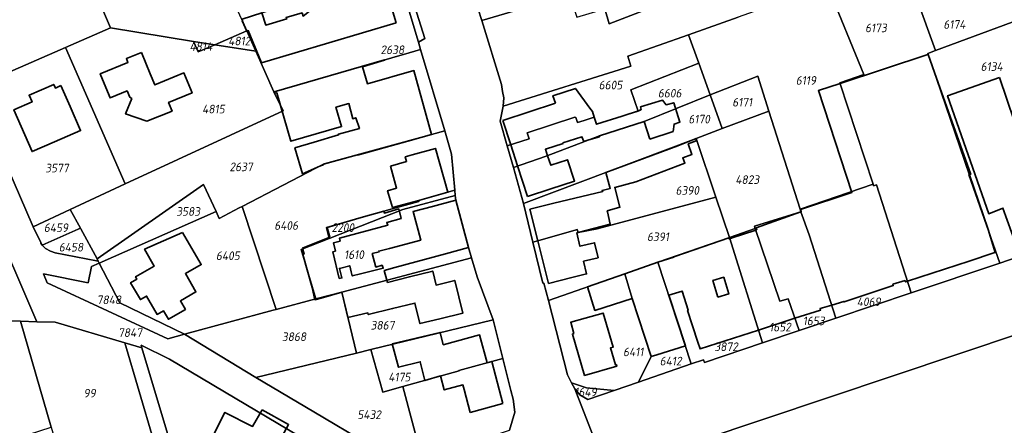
# Model space of a CAD drawing. Extents: x 177930 to 190767, y 381068 to 392034.
# Tile 200 of 256: x 184603 to 184808, y 385166 to 385251. Entities that reach past the tile are written whole.
import ezdxf
from ezdxf.enums import TextEntityAlignment as Align

# ---------------------------------------------------------------- set-up
doc = ezdxf.new("R2010")
doc.units = 0
for name, color, linetype, lineweight in [('B-XX-KG-GRENS_PERCEEL-GV', 150, 'Continuous', 25), ('B-XX-KG-GRENS_PERCEEL-S', 150, 'Continuous', 25), ('B-XX-OG-BEBOUWING-G', 7, 'Continuous', 35)]:
    doc.layers.add(name, color=color, linetype=linetype, lineweight=lineweight)
doc.styles.add('NLCS-ISO', font='NLCS-ISO.ttf', dxfattribs={"height": 1.8})

# ---------------------------------------------------------------- blocks, each defined once
blk = doc.blocks.new('SKG-PERCEELNUMMER-SO')
at = {"layer": 'DefPoints'}
blk.add_point((0, 0), dxfattribs=at)
at = {"style": 'NLCS-ISO', "oblique": 10, "flags": 1}
blk.add_attdef('GEMEENTECODE', text='', height=1.8, dxfattribs=at).set_placement((-0.5, 2.55), align=Align.MIDDLE_RIGHT)
blk.add_attdef('SECTIE', text='', height=1.8, dxfattribs=at).set_placement((0.5, 2.5), align=Align.MIDDLE_LEFT)
at = {"style": 'NLCS-ISO', "oblique": 10}
blk.add_attdef('PERCEELNUMMER', text='', height=1.8, dxfattribs=at).set_placement((0, 0), align=Align.MIDDLE_CENTER)

msp = doc.modelspace()

# ---------------------------------------------------------------- linework, layer by layer
at = {"layer": 'B-XX-KG-GRENS_PERCEEL-GV'}
for points in [[(184593.005, 385236.559), (184612.318, 385244.977), (184621.689, 385249.062), (184615.214, 385264.179), (184606.357, 385284.859), (184605.926, 385285.867), (184599.538, 385300.779)], [(184670.594, 385298.902), (184687.044, 385246.789), (184685.708, 385246.031), (184686.154, 385244.523), (184691.177, 385227.594), (184692.609, 385222.765), (184693.278, 385215.249), (184693.371, 385214.185), (184693.46, 385213.2), (184696.13, 385203.36), (184696.746, 385201.2), (184697.879, 385197.223), (184701.259, 385188.33), (184703.246, 385180.251), (184704.94, 385173.641), (184705.43, 385171.808), (184705.733, 385169.094), (184704.664, 385165.369)], [(184759.844, 385263.211), (184725.334, 385249.879), (184724.436, 385252.973)], [(184724.867, 385156.867), (184718.237, 385173.951), (184717.555, 385175.243), (184716.698, 385176.869), (184712.723, 385192.362), (184711.803, 385195.946), (184711.549, 385195.949), (184709.498, 385204.475), (184707.569, 385212.492), (184705.437, 385220.016), (184704.175, 385224.473), (184702.72, 385229.617), (184703.31, 385232.772), (184703.441, 385234.489), (184703.152, 385235.815), (184702.967, 385237.241), (184698.87, 385250.575), (184698.147, 385252.928)], [(184709.466, 385253.694), (184698.87, 385250.575), (184702.967, 385237.241), (184703.152, 385235.815), (184703.441, 385234.489), (184703.31, 385232.772), (184729.846, 385241.072), (184729.262, 385243.113), (184741.867, 385247.59), (184752.226, 385251.27)], [(184929.088, 385239.992), (184917.321, 385237.471), (184903.115, 385233.209), (184891.006, 385229.129), (184874.084, 385223.429), (184857.937, 385217.988), (184844.882, 385213.589), (184825.6, 385207.092), (184820.313, 385205.31), (184820.46, 385204.851), (184806.603, 385200.089), (184788.178, 385193.903), (184772.525, 385188.648), (184764.845, 385186.07), (184757.233, 385183.514), (184745.188, 385179.46), (184744.992, 385180.021), (184742.448, 385179.144), (184731.485, 385175.363), (184726.42, 385173.616), (184720.954, 385171.731), (184719.289, 385172.718), (184718.237, 385173.951), (184724.867, 385156.867)], [(184675.399, 385162.403), (184663.953, 385169.196), (184651.871, 385176.289), (184637.05, 385185.309), (184633.577, 385184.37), (184608.488, 385196.025), (184607.703, 385197.879), (184617.044, 385196.017), (184617.721, 385199.416), (184619.317, 385200.119), (184619.108, 385200.523), (184618.713, 385200.599), (184610.181, 385202.245), (184609.168, 385202.561), (184608.173, 385203.144), (184607.419, 385203.833), (184607.201, 385204.282), (184607.155, 385204.376), (184605.555, 385207.683), (184593.005, 385236.559)], [(184586.61, 385233.799), (184606.318, 385187.922), (184610.168, 385187.829), (184624.644, 385183.525), (184628.204, 385182.466), (184628.04, 385183.017), (184633.929, 385180.162), (184672.299, 385157.345)], [(184730.654, 385158.633), (184811.34, 385185.709), (184811.121, 385186.417), (184829.734, 385192.189), (184920.125, 385223.083)]]:
    msp.add_lwpolyline(points, dxfattribs=at)
for points in [[(184669.675, 385298.497), (184672.548, 385289.487), (184673.353, 385286.962), (184676.387, 385277.443), (184681.231, 385261.123), (184685.708, 385246.031), (184687.044, 385246.789), (184670.594, 385298.902)], [(184755.815, 385273.835), (184752.532, 385282.491), (184751.24, 385285.902), (184750.232, 385285.565), (184747.19, 385293.526), (184721.828, 385285.57), (184724.066, 385276.594), (184723.783, 385276.485), (184724.071, 385275.48), (184724.953, 385272.188), (184712.75, 385268.924), (184713.578, 385265.831), (184714.189, 385263.771), (184716.257, 385255.466), (184717.199, 385255.712), (184718.614, 385251.24), (184724.436, 385252.973), (184725.334, 385249.879), (184759.844, 385263.211), (184759.271, 385264.72)], [(184648.947, 385250.793), (184643.549, 385262.582), (184639.271, 385271.898), (184638.199, 385274.234), (184615.214, 385264.179), (184621.689, 385249.062), (184638.892, 385246.194), (184643.335, 385245.516), (184650.013, 385248.416)], [(184805.788, 385272.854), (184785.337, 385266.125), (184793.247, 385244.316), (184812.366, 385251.398), (184812.828, 385251.569), (184808.928, 385263.36)], [(184695.891, 385260.269), (184698.147, 385252.928), (184698.87, 385250.575), (184709.466, 385253.694), (184716.257, 385255.466), (184714.189, 385263.771), (184713.578, 385265.831), (184706.623, 385263.969), (184706.831, 385263.191)], [(184770.782, 385257.863), (184778.355, 385239.344), (184773.353, 385237.577), (184780.245, 385216.52), (184780.354, 385216.185), (184780.939, 385216.386), (184788.178, 385193.903), (184806.603, 385200.089), (184800.158, 385218.439), (184800.558, 385218.575), (184791.634, 385243.718), (184793.247, 385244.316), (184785.337, 385266.125), (184774.637, 385262.604), (184769.577, 385260.809)], [(184650.013, 385248.416), (184651.901, 385244.208), (184655.607, 385235.692), (184666.702, 385238.893), (184683.738, 385243.826), (184686.154, 385244.523), (184685.708, 385246.031), (184681.231, 385261.123), (184648.947, 385250.793)], [(184741.867, 385247.59), (184744.003, 385241.659), (184746.376, 385235.07), (184756.276, 385238.968), (184758.572, 385231.739), (184765.052, 385211.335), (184780.245, 385216.52), (184773.353, 385237.577), (184778.355, 385239.344), (184770.782, 385257.863), (184762.624, 385254.964), (184752.226, 385251.27)], [(184825.6, 385207.092), (184817.954, 385229.616), (184818.162, 385229.687), (184817.635, 385231.226), (184819.361, 385231.794), (184812.366, 385251.398), (184793.247, 385244.316), (184791.634, 385243.718), (184800.558, 385218.575), (184800.158, 385218.439), (184806.603, 385200.089), (184820.46, 385204.851), (184820.313, 385205.31)], [(184655.607, 385235.692), (184651.901, 385244.208), (184643.335, 385245.516), (184639.883, 385244.016), (184638.892, 385246.194), (184621.689, 385249.062), (184612.318, 385244.977), (184624.714, 385216.564), (184657.553, 385231.785)], [(184650.013, 385248.416), (184643.335, 385245.516), (184651.901, 385244.208)], [(184638.892, 385246.194), (184639.883, 385244.016), (184643.335, 385245.516)], [(184703.31, 385232.772), (184702.72, 385229.617), (184704.175, 385224.473), (184708.717, 385225.959), (184708.313, 385227.194), (184718.233, 385230.438), (184718.412, 385230.373), (184718.756, 385229.319), (184720.161, 385229.777), (184722.265, 385230.464), (184722.745, 385228.995), (184731.405, 385231.738), (184729.844, 385236.144), (184744.003, 385241.659), (184741.867, 385247.59), (184729.262, 385243.113), (184729.846, 385241.072)], [(184605.555, 385207.683), (184613.289, 385211.268), (184624.714, 385216.564), (184612.318, 385244.977), (184593.005, 385236.559)], [(184666.702, 385238.893), (184655.607, 385235.692), (184657.553, 385231.785), (184624.714, 385216.564), (184613.289, 385211.268), (184615.401, 385207.396), (184615.498, 385207.218), (184618.875, 385200.973), (184641.013, 385216.444), (184643.622, 385210.834), (184644.284, 385209.412), (184648.442, 385211.571), (184649.015, 385211.868), (184666.101, 385220.743), (184688.383, 385226.832), (184691.177, 385227.594), (184686.154, 385244.523), (184683.738, 385243.826)], [(184705.437, 385220.016), (184712.233, 385222.329), (184723.334, 385226.551), (184732.624, 385229.559), (184746.376, 385235.07), (184744.003, 385241.659), (184729.844, 385236.144), (184731.405, 385231.738), (184722.745, 385228.995), (184722.265, 385230.464), (184720.161, 385229.777), (184718.756, 385229.319), (184718.412, 385230.373), (184718.233, 385230.438), (184708.313, 385227.194), (184708.717, 385225.959), (184704.175, 385224.473)], [(184746.376, 385235.07), (184748.891, 385228.086), (184758.572, 385231.739), (184756.276, 385238.968)], [(184568.182, 385225.943), (184584.616, 385188.44), (184587.376, 385188.374), (184602.909, 385188.003), (184606.318, 385187.922), (184586.61, 385233.799)], [(184705.437, 385220.016), (184707.569, 385212.492), (184743.471, 385226.041), (184748.891, 385228.086), (184746.376, 385235.07), (184732.624, 385229.559), (184723.334, 385226.551), (184712.233, 385222.329)], [(184747.547, 385213.843), (184750.363, 385205.422), (184755.73, 385207.284), (184755.569, 385207.757), (184765.223, 385210.791), (184765.052, 385211.335), (184758.572, 385231.739), (184748.891, 385228.086), (184743.471, 385226.041)], [(184685.727, 385213.115), (184693.278, 385215.249), (184692.609, 385222.765), (184691.177, 385227.594), (184688.383, 385226.832), (184666.101, 385220.743), (184649.015, 385211.868), (184656.093, 385190.465), (184664.393, 385192.711), (184661.317, 385202.955), (184667.164, 385205.25), (184666.567, 385207.512), (184673.778, 385209.567), (184680.27, 385211.418), (184685.774, 385212.951)], [(184707.569, 385212.492), (184709.498, 385204.475), (184710.531, 385204.766), (184718.496, 385207.001), (184718.737, 385207.069), (184718.899, 385206.465), (184722.839, 385207.237), (184747.547, 385213.843), (184743.471, 385226.041)], [(184619.108, 385200.523), (184619.317, 385200.119), (184643.622, 385210.834), (184641.013, 385216.444), (184618.875, 385200.973)], [(184685.727, 385213.115), (184685.774, 385212.951), (184680.27, 385211.418), (184673.778, 385209.567), (184666.567, 385207.512), (184667.164, 385205.25), (184682.439, 385211.244), (184693.371, 385214.185), (184693.278, 385215.249)], [(184772.525, 385188.648), (184788.178, 385193.903), (184780.939, 385216.386), (184780.354, 385216.185), (184780.245, 385216.52), (184765.052, 385211.335), (184765.223, 385210.791), (184766.94, 385206.002)], [(184664.393, 385192.711), (184669.764, 385194.066), (184696.746, 385201.2), (184696.13, 385203.36), (184693.46, 385213.2), (184693.371, 385214.185), (184682.439, 385211.244), (184667.164, 385205.25), (184661.317, 385202.955)], [(184712.723, 385192.362), (184728.634, 385197.882), (184735.513, 385200.27), (184750.363, 385205.422), (184747.547, 385213.843), (184722.839, 385207.237), (184718.899, 385206.465), (184718.737, 385207.069), (184718.496, 385207.001), (184710.531, 385204.766), (184709.498, 385204.475), (184711.549, 385195.949), (184711.803, 385195.946)], [(184607.201, 385204.282), (184607.419, 385203.833), (184614.933, 385207.187), (184615.401, 385207.396), (184613.289, 385211.268), (184605.555, 385207.683), (184607.155, 385204.376)], [(184655.485, 385190.3), (184656.093, 385190.465), (184649.015, 385211.868), (184648.442, 385211.571), (184644.284, 385209.412), (184643.622, 385210.834), (184619.317, 385200.119), (184623.587, 385191.88), (184637.05, 385185.309)], [(184772.525, 385188.648), (184766.94, 385206.002), (184765.223, 385210.791), (184755.569, 385207.757), (184755.73, 385207.284), (184760.846, 385192.177), (184762.58, 385192.664), (184764.845, 385186.07)], [(184618.713, 385200.599), (184619.108, 385200.523), (184618.875, 385200.973), (184615.498, 385207.218), (184615.401, 385207.396), (184614.933, 385207.187), (184607.419, 385203.833), (184608.173, 385203.144), (184609.168, 385202.561), (184610.181, 385202.245)], [(184750.363, 385205.422), (184757.233, 385183.514), (184764.845, 385186.07), (184762.58, 385192.664), (184760.846, 385192.177), (184755.73, 385207.284)], [(184735.513, 385200.27), (184742.448, 385179.144), (184744.992, 385180.021), (184745.188, 385179.46), (184757.233, 385183.514), (184750.363, 385205.422)], [(184669.764, 385194.066), (184672.839, 385181.401), (184675.814, 385182.127), (184701.259, 385188.33), (184697.879, 385197.223), (184696.746, 385201.2)], [(184617.721, 385199.416), (184617.044, 385196.017), (184607.703, 385197.879), (184608.488, 385196.025), (184633.577, 385184.37), (184637.05, 385185.309), (184623.587, 385191.88), (184619.317, 385200.119)], [(184742.448, 385179.144), (184735.513, 385200.27), (184728.634, 385197.882), (184730.158, 385192.773), (184734.07, 385180.7), (184731.485, 385175.363)], [(184712.723, 385192.362), (184716.698, 385176.869), (184717.555, 385175.243), (184720.628, 385174.175), (184726.42, 385173.616), (184731.485, 385175.363), (184734.07, 385180.7), (184730.158, 385192.773), (184728.634, 385197.882)], [(184651.871, 385176.289), (184672.839, 385181.401), (184669.764, 385194.066), (184664.393, 385192.711), (184656.093, 385190.465), (184655.485, 385190.3), (184637.05, 385185.309)], [(184602.909, 385188.003), (184587.376, 385188.374), (184595.141, 385161.393), (184609.339, 385166.016)], [(184617.857, 385136.898), (184636.568, 385143.054), (184624.644, 385183.525), (184610.168, 385187.829), (184606.318, 385187.922), (184602.909, 385188.003), (184609.339, 385166.016)], [(184675.814, 385182.127), (184678.282, 385173.28), (184682.471, 385174.474), (184694.153, 385177.684), (184694.124, 385177.79), (184703.246, 385180.251), (184701.259, 385188.33)], [(184726.263, 385154.687), (184726.152, 385153.722), (184744.664, 385108.413), (184782.303, 385119.147), (184819.135, 385129.65), (184827.938, 385132.16), (184811.34, 385185.709), (184730.654, 385158.633), (184729.031, 385157.962), (184727.764, 385157.343), (184727.31, 385156.984), (184726.923, 385156.455), (184726.678, 385155.937), (184726.47, 385155.374)], [(184636.568, 385143.054), (184639.654, 385144.069), (184628.204, 385182.466), (184624.644, 385183.525)], [(184628.204, 385182.466), (184639.654, 385144.069), (184673.14, 385155.084), (184672.299, 385157.345), (184633.929, 385180.162), (184628.04, 385183.017)], [(184651.871, 385176.289), (184663.953, 385169.196), (184675.399, 385162.403), (184686.278, 385159.301), (184686.451, 385159.358), (184682.471, 385174.474), (184678.282, 385173.28), (184675.814, 385182.127), (184672.839, 385181.401)], [(184682.471, 385174.474), (184686.451, 385159.358), (184704.664, 385165.369), (184705.733, 385169.094), (184705.43, 385171.808), (184704.94, 385173.641), (184703.246, 385180.251), (184694.124, 385177.79), (184694.153, 385177.684)], [(184718.237, 385173.951), (184719.289, 385172.718), (184720.954, 385171.731), (184726.42, 385173.616), (184720.628, 385174.175), (184717.555, 385175.243)]]:
    msp.add_lwpolyline(points, close=True, dxfattribs=at)
at = {"layer": 'B-XX-OG-BEBOUWING-G'}
for points in [[(184681.086, 385250.091), (184679.506, 385255.406), (184676.008, 385254.367), (184675.487, 385256.121), (184676.135, 385256.305), (184676.042, 385256.613), (184671.248, 385255.189), (184671.447, 385254.518), (184669.339, 385254.658), (184667.241, 385254.41), (184665.224, 385253.781), (184663.357, 385252.793), (184661.702, 385251.479), (184661.499, 385252.149), (184658.188, 385251.184), (184658.3, 385250.88), (184653.931, 385249.608), (184653.152, 385252.174), (184649.03, 385250.844), (184649.12, 385250.536), (184649.072, 385250.515)], [(184649.072, 385250.515), (184650.032, 385248.373)], [(184653.074, 385241.764), (184681.086, 385250.091)], [(184650.032, 385248.373), (184650.295, 385248.478), (184653.074, 385241.764)], [(184678.636, 385242.349), (184655.675, 385235.711)], [(184673.054, 385222.525), (184683.506, 385225.5), (184688.383, 385226.832), (184684.745, 385240.143), (184675.093, 385237.402), (184674.087, 385240.923), (184678.655, 385242.28), (184678.636, 385242.349)], [(184791.657, 385243.478), (184773.389, 385237.467)], [(184793.458, 385238.568), (184791.713, 385243.496), (184791.657, 385243.478)], [(184804.159, 385207.098), (184793.458, 385238.568)], [(184806.515, 385238.683), (184795.739, 385234.903), (184804.308, 385210.368), (184807.26, 385211.563), (184809.94, 385204.072)], [(184817.378, 385206.733), (184806.515, 385238.683)], [(184655.675, 385235.711), (184655.787, 385235.453), (184656.223, 385235.545), (184659.138, 385225.452), (184669.703, 385228.504), (184668.54, 385232.531), (184671.232, 385233.27), (184672.037, 385230.144), (184672.679, 385230.339), (184673.421, 385228.106), (184669.054, 385226.954), (184669.095, 385226.751), (184664.04, 385225.232)], [(184721.371, 385232.337), (184718.33, 385236.447), (184713.667, 385234.921), (184714.173, 385233.372)], [(184773.389, 385237.467), (184768.88, 385235.983), (184775.851, 385214.801), (184765.155, 385211.281), (184765.307, 385210.818), (184765.224, 385210.788)], [(184733.81, 385225.854), (184738.668, 385227.502), (184738.865, 385229.033), (184740.081, 385229.415), (184738.803, 385233.449), (184737.217, 385233.057), (184736.428, 385234.005), (184731.871, 385232.583)], [(184714.173, 385233.372), (184703.224, 385229.791)], [(184722.265, 385230.464), (184721.876, 385231.654), (184721.371, 385232.337)], [(184731.879, 385231.888), (184728.062, 385230.679)], [(184731.871, 385232.583), (184732.039, 385232.081), (184731.838, 385232.016), (184731.879, 385231.888)], [(184703.224, 385229.791), (184704.887, 385224.706)], [(184722.745, 385228.995), (184722.265, 385230.464)], [(184728.062, 385230.679), (184722.745, 385228.995)], [(184723.381, 385226.399), (184723.334, 385226.551), (184732.624, 385229.559), (184733.81, 385225.854)], [(184712.554, 385222.451), (184712.115, 385223.795), (184715.787, 385224.994), (184715.753, 385225.099), (184719.712, 385226.391), (184720.072, 385225.394), (184721.164, 385225.726), (184723.381, 385226.399)], [(184718.898, 385206.468), (184725.558, 385208.189), (184725.02, 385210.769), (184724.97, 385210.983), (184727.6, 385211.736), (184726.533, 385215.848), (184730.898, 385216.996), (184741.108, 385220.863), (184740.661, 385222.008), (184742.569, 385222.663), (184741.817, 385224.878), (184743.449, 385225.53), (184743.433, 385226.01), (184739.652, 385224.519), (184724.666, 385218.941), (184725.6, 385215.632), (184723.896, 385215.22), (184724.028, 385214.976), (184713.861, 385212.596)], [(184664.04, 385225.232), (184660.015, 385224.086), (184661.56, 385218.664), (184665.338, 385220.37)], [(184704.887, 385224.706), (184706.323, 385220.317)], [(184665.971, 385220.559), (184665.931, 385220.696), (184673.022, 385222.634), (184673.054, 385222.525)], [(184713.211, 385215.543), (184718.157, 385217.154), (184716.709, 385221.59), (184713.208, 385220.447), (184712.554, 385222.451)], [(184665.338, 385220.37), (184665.971, 385220.559)], [(184706.323, 385220.317), (184708.399, 385213.969)], [(184708.399, 385213.969), (184713.211, 385215.543)], [(184693.459, 385213.203), (184688.628, 385211.892)], [(184696.13, 385203.359), (184693.459, 385213.203)], [(184671.739, 385198.284), (184671.41, 385199.568), (184669.263, 385199.014), (184669.798, 385197.034), (184669.243, 385196.918), (184667.917, 385202.465), (184668.421, 385202.609), (184668.036, 385204.335), (184669.401, 385204.674), (184669.263, 385205.266), (184679.305, 385207.975), (184679.116, 385208.552), (184682.104, 385209.416), (184681.592, 385211.36), (184678.625, 385210.517), (184678.498, 385210.913), (184673.778, 385209.567), (184666.718, 385207.545), (184667.248, 385205.476), (184661.609, 385203.247), (184661.91, 385201.936), (184661.641, 385201.875)], [(184688.628, 385211.892), (184684.597, 385210.817), (184686.191, 385204.896), (184679.699, 385203.148), (184677.449, 385202.613), (184677.517, 385202.435), (184676.089, 385202.074), (184676.847, 385199.283), (184678.13, 385199.672), (184678.379, 385199.039), (184673.66, 385197.881)], [(184713.861, 385212.596), (184708.886, 385211.354)], [(184708.886, 385211.354), (184710.531, 385204.766)], [(184765.224, 385210.788), (184755.934, 385207.463), (184756.07, 385207.033), (184755.824, 385206.945)], [(184755.824, 385206.945), (184755.638, 385206.884), (184750.918, 385205.333), (184750.44, 385205.175)], [(184805.671, 385202.332), (184804.159, 385207.098)], [(184717.629, 385197.086), (184720.655, 385197.845), (184720.028, 385200.504), (184723.067, 385201.22), (184722.332, 385204.337), (184719.293, 385203.62), (184718.637, 385206.401), (184718.898, 385206.468)], [(184750.44, 385205.175), (184750.324, 385205.137), (184750.237, 385205.378), (184743.033, 385202.879), (184738.818, 385201.417), (184738.838, 385201.363), (184735.513, 385200.27)], [(184691.302, 385202.05), (184696.13, 385203.359)], [(184710.531, 385204.766), (184712.753, 385195.869)], [(184661.641, 385201.875), (184663.602, 385195.014)], [(184679.147, 385196.547), (184678.59, 385198.587), (184680.756, 385199.22), (184691.302, 385202.05)], [(184787.397, 385196.327), (184800.212, 385200.538), (184805.371, 385202.237), (184805.671, 385202.332)], [(184735.513, 385200.27), (184728.634, 385197.882), (184720.874, 385195.184), (184722.399, 385190.259), (184730.158, 385192.773), (184734.07, 385180.7), (184735.256, 385181.064)], [(184671.04, 385188.813), (184675.18, 385189.747), (184675.263, 385189.409), (184680.312, 385190.637), (184684.964, 385191.788), (184686.019, 385187.521), (184690.134, 385188.527), (184694.937, 385189.709), (184693.265, 385196.505), (184689.381, 385195.549), (184688.664, 385198.462), (184683.809, 385197.268), (184679.275, 385196.079), (184679.147, 385196.547)], [(184673.66, 385197.881), (184671.95, 385197.461), (184671.739, 385198.284)], [(184712.753, 385195.869), (184717.629, 385197.086)], [(184663.602, 385195.014), (184664.127, 385192.502), (184665.489, 385192.805)], [(184771.644, 385191.386), (184774.196, 385192.155), (184774.23, 385192.051), (184784.455, 385195.427), (184784.364, 385195.702), (184786.919, 385196.476), (184787.01, 385196.2), (184787.397, 385196.327)], [(184665.489, 385192.805), (184669.764, 385194.066)], [(184669.764, 385194.066), (184671.04, 385188.813)], [(184737.752, 385193.419), (184740.565, 385194.303), (184741.812, 385190.33), (184741.665, 385190.284), (184742.724, 385187.035), (184743.799, 385183.699)], [(184741.23, 385182.9), (184737.752, 385193.419)], [(184763.967, 385188.626), (184769.335, 385190.355), (184769.237, 385190.66), (184771.644, 385191.386)], [(184756.395, 385186.186), (184763.967, 385188.626)], [(184699.972, 385179.374), (184698.418, 385185.179), (184693.587, 385183.886), (184690.855, 385183.118), (184690.198, 385185.686), (184680.27, 385183.308), (184681.574, 385178.439), (184686.066, 385179.58), (184686.996, 385175.718)], [(184743.799, 385183.699), (184744.257, 385182.276), (184756.395, 385186.186)], [(184735.256, 385181.064), (184741.23, 385182.9)], [(184700.94, 385179.626), (184699.972, 385179.374)], [(184703.281, 385170.88), (184700.94, 385179.626)], [(184686.996, 385175.718), (184690.285, 385176.64)], [(184690.285, 385176.64), (184691.068, 385173.74), (184694.935, 385174.784), (184695.206, 385173.824), (184696.481, 385169.06)], [(184696.481, 385169.06), (184703.281, 385170.88)]]:
    msp.add_lwpolyline(points, dxfattribs=at)
for points in [[(184628.074, 385243.917), (184624.967, 385242.647), (184625.298, 385241.837), (184619.531, 385239.48), (184621.388, 385234.936), (184621.584, 385234.466), (184625.124, 385235.908), (184625.665, 385234.583), (184626.095, 385234.329), (184624.783, 385231.14), (184629.247, 385229.593), (184634.454, 385231.721), (184633.723, 385233.51), (184638.629, 385235.515), (184636.94, 385239.647), (184630.846, 385237.155), (184629.897, 385239.457)], [(184611.359, 385237.031), (184610.19, 385236.522), (184609.865, 385237.269), (184604.731, 385235.033), (184605.338, 385233.639), (184601.56, 385231.993), (184605.346, 385223.299), (184610.007, 385225.329), (184615.421, 385227.671), (184613.257, 385232.671)], [(184679.864, 385220.279), (184681.159, 385215.689), (184679.279, 385215.162), (184680.288, 385211.642), (184685.506, 385213.052), (184686.993, 385213.484), (184691.794, 385214.827), (184689.233, 385223.975), (184684.385, 385222.618), (184682.945, 385222.2), (184683.22, 385221.226)], [(184636.657, 385206.505), (184628.753, 385202.99), (184630.761, 385199.485), (184626.866, 385197.254), (184627.139, 385196.778), (184625.841, 385196.034), (184627.877, 385192.511), (184629.172, 385193.251), (184631.354, 385189.435), (184632.651, 385190.194), (184633.689, 385188.421), (184637.241, 385190.464), (184636.207, 385192.233), (184639.427, 385194.114), (184637.232, 385197.918), (184640.518, 385199.813)], [(184747.989, 385193.04), (184746.952, 385196.518), (184749.179, 385197.183), (184750.217, 385193.704)], [(184726.952, 385178.687), (184726.86, 385179.004), (184726.649, 385178.942), (184725.621, 385182.465), (184726.207, 385182.636), (184724.136, 385189.73), (184720.392, 385188.638), (184717.361, 385187.805), (184718.012, 385185.435), (184717.726, 385185.351), (184720.235, 385176.755)], [(184653.221, 385169.609), (184651.21, 385166.133), (184645.446, 385169.04), (184643.105, 385164.399), (184642.744, 385163.697), (184651.765, 385159.14), (184656.568, 385156.718), (184659.621, 385162.77), (184657.259, 385163.961), (184658.69, 385166.515)]]:
    msp.add_lwpolyline(points, close=True, dxfattribs=at)

# ---------------------------------------------------------------- block references
at = {"layer": 'B-XX-KG-GRENS_PERCEEL-S'}
for p, values in [((184780.841, 385249.018), {'PERCEELNUMMER': '6173'}), ((184797.164, 385249.733), {'PERCEELNUMMER': '6174'}), ((184640.455, 385245.135), {'PERCEELNUMMER': '4814'}), ((184648.442, 385246.289), {'PERCEELNUMMER': '4812'}), ((184680.268, 385244.471), {'PERCEELNUMMER': '2638'}), ((184804.917, 385240.98), {'PERCEELNUMMER': '6134'}), ((184725.64, 385237.143), {'PERCEELNUMMER': '6605'}), ((184766.288, 385238.099), {'PERCEELNUMMER': '6119'}), ((184737.957, 385235.449), {'PERCEELNUMMER': '6606'}), ((184753.04, 385233.565), {'PERCEELNUMMER': '6171'}), ((184643.063, 385232.14), {'PERCEELNUMMER': '4815'}), ((184744.08, 385230.05), {'PERCEELNUMMER': '6170'}), ((184610.524, 385219.867), {'PERCEELNUMMER': '3577'}), ((184648.819, 385220.117), {'PERCEELNUMMER': '2637'}), ((184754.082, 385217.47), {'PERCEELNUMMER': '4823'}), ((184741.616, 385215.222), {'PERCEELNUMMER': '6390'}), ((184637.806, 385210.85), {'PERCEELNUMMER': '3583'}), ((184610.322, 385207.465), {'PERCEELNUMMER': '6459'}), ((184658.194, 385207.925), {'PERCEELNUMMER': '6406'}), ((184669.985, 385207.485), {'PERCEELNUMMER': '2200'}), ((184735.521, 385205.579), {'PERCEELNUMMER': '6391'}), ((184613.449, 385203.415), {'PERCEELNUMMER': '6458'}), ((184646.064, 385201.64), {'PERCEELNUMMER': '6405'}), ((184672.304, 385201.87), {'PERCEELNUMMER': '1610'}), ((184621.331, 385192.472), {'PERCEELNUMMER': '7848'}), ((184779.337, 385192.057), {'PERCEELNUMMER': '4069'}), ((184767.901, 385188.09), {'PERCEELNUMMER': '1653'}), ((184625.727, 385185.652), {'PERCEELNUMMER': '7847'}), ((184678.229, 385187.181), {'PERCEELNUMMER': '3867'}), ((184760.9, 385186.806), {'PERCEELNUMMER': '1652'}), ((184659.833, 385184.802), {'PERCEELNUMMER': '3868'}), ((184730.379, 385181.638), {'PERCEELNUMMER': '6411'}), ((184749.697, 385182.722), {'PERCEELNUMMER': '3872'}), ((184738.157, 385179.728), {'PERCEELNUMMER': '6412'}), ((184681.733, 385176.411), {'PERCEELNUMMER': '4175'}), ((184720.445, 385173.305), {'PERCEELNUMMER': '1649'}), ((184617.311, 385173.061), {'PERCEELNUMMER': '99'}), ((184675.449, 385168.59), {'PERCEELNUMMER': '5432'})]:
    msp.add_blockref('SKG-PERCEELNUMMER-SO', p, dxfattribs=at).add_auto_attribs(values)

doc.saveas('drawing.dxf')
